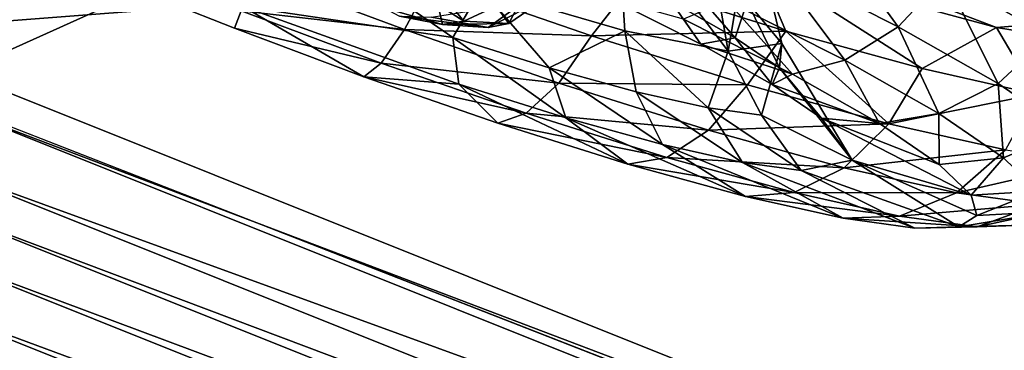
# Model space of a CAD drawing. Header units: metres. Extents: x -1651 to 0, y -1070 to 0.
# Tile 86 of 113: x -680 to -645, y -213 to -201. Entities that reach past the tile are written whole.
import ezdxf

# ---------------------------------------------------------------- set-up
doc = ezdxf.new("R2010")
doc.units = ezdxf.units.M

msp = doc.modelspace()

# ---------------------------------------------------------------- linework, layer by layer
at = {"layer": 'None'}
for points in [[(-746.191895, -180.653854, -377.175201), (-681.926086, -203.354218, -377.175201), (-663.104309, -158.303528, -29.990135)], [(-681.926086, -203.354218, -377.175201), (-625.027283, -177.743637, -60), (-663.104309, -158.303528, -29.990135)], [(-749.313782, -180.700699, -406), (-654.067932, -159.910782, -39.372334), (-688.147278, -202.117401, -406)], [(-654.067932, -159.910782, -39.372334), (-624.297058, -175.225555, -63), (-688.147278, -202.117401, -406)], [(-688.147278, -202.117401, -406), (-624.297058, -175.225555, -63), (-580.215271, -193.827225, -62.999996)], [(-681.926086, -203.354218, -377.175201), (-618.63623, -228.648346, -377.175201), (-625.027283, -177.743637, -60)], [(-580.215271, -193.827225, -62.999996), (-639.965881, -220.892624, -406), (-688.147278, -202.117401, -406)], [(-639.965881, -220.892624, -406), (-682.642212, -854.043579, -406), (-688.147278, -202.117401, -406)], [(-681.926086, -203.354218, -377.175201), (-682.364075, -204.490723, -382.385681), (-618.63623, -228.648346, -377.175201)], [(-682.364075, -204.490723, -382.385681), (-683.112976, -206.481079, -387.314758), (-619.125427, -229.764206, -382.385681)], [(-682.364075, -204.490723, -382.385681), (-619.125427, -229.764206, -382.385681), (-618.63623, -228.648346, -377.175201)], [(-683.112976, -206.481079, -387.314758), (-683.60083, -207.777649, -389.61441), (-619.95459, -231.722473, -387.314758)], [(-683.112976, -206.481079, -387.314758), (-619.95459, -231.722473, -387.314758), (-619.125427, -229.764206, -382.385681)], [(-683.60083, -207.777649, -389.61441), (-684.158875, -209.260788, -391.779236), (-620.494751, -232.998138, -389.61441)], [(-683.60083, -207.777649, -389.61441), (-620.494751, -232.998138, -389.61441), (-619.95459, -231.722473, -387.314758)], [(-684.158875, -209.260788, -391.779236), (-684.782288, -210.91774, -393.793457), (-621.11261, -234.457367, -391.779236)], [(-684.158875, -209.260788, -391.779236), (-621.11261, -234.457367, -391.779236), (-620.494751, -232.998138, -389.61441)], [(-684.782288, -210.91774, -393.793457), (-685.466309, -212.735733, -395.641296), (-621.802917, -236.087616, -393.793457)], [(-684.782288, -210.91774, -393.793457), (-621.802917, -236.087616, -393.793457), (-621.11261, -234.457367, -391.779236)], [(-685.466309, -212.735733, -395.641296), (-686.205872, -214.70137, -397.307617), (-622.560303, -237.876297, -395.641296)], [(-685.466309, -212.735733, -395.641296), (-622.560303, -237.876297, -395.641296), (-621.802917, -236.087616, -393.793457)]]:
    msp.add_3dface(points, dxfattribs=at)
at = {"layer": 'None012349'}
for points in [[(-640.710693, -196.886826, -262.495026), (-642.495605, -201.517471, -261.885864), (-648.960083, -200.291061, -271.50528)], [(-663.42218, -200.37793, -266.325745), (-658.333313, -201.858826, -262.671692), (-658.61969, -197.382217, -261.281128)], [(-658.61969, -197.382217, -261.281128), (-658.333313, -201.858826, -262.671692), (-654.668701, -202.581696, -257.428619)], [(-654.668701, -202.581696, -257.428619), (-655.481079, -198.000839, -256.786957), (-658.61969, -197.382217, -261.281128)], [(-651.630005, -197.623367, -223.169128), (-653.102722, -199.47464, -223.9841), (-648.651245, -201.716354, -227.981461)], [(-646.992737, -199.958664, -227.333374), (-651.630005, -197.623367, -223.169128), (-648.651245, -201.716354, -227.981461)], [(-664.430298, -202.094345, -268.006073), (-670.641663, -197.814575, -267.994385), (-671.869568, -201.002289, -271.409119)], [(-663.42218, -200.37793, -266.325745), (-670.641663, -197.814575, -267.994385), (-664.430298, -202.094345, -268.006073)], [(-653.860962, -197.771896, -250.299225), (-655.481079, -198.000839, -256.786957), (-654.668701, -202.581696, -257.428619)], [(-652.767273, -202.314621, -249.826706), (-653.860962, -197.771896, -250.299225), (-654.668701, -202.581696, -257.428619)], [(-653.860962, -197.771896, -250.299225), (-652.767273, -202.314621, -249.826706), (-654.000366, -200.839401, -242.225433)], [(-657.204102, -198.914978, -236.983826), (-654.427551, -202.106995, -238.791504), (-656.703674, -200.813705, -235.629501)], [(-657.204102, -198.914978, -236.983826), (-654.000366, -200.839401, -242.225433), (-654.427551, -202.106995, -238.791504)], [(-658.066956, -200.171692, -280.43454), (-653.653137, -199.441162, -278.796387), (-652.632019, -201.869949, -277.418579)], [(-650.542664, -202.902649, -229.110855), (-653.102722, -199.47464, -223.9841), (-654.722473, -200.79776, -225.357437)], [(-645.173401, -201.751526, -271.511627), (-653.653137, -199.441162, -278.796387), (-648.960083, -200.291061, -271.50528)], [(-653.653137, -199.441162, -278.796387), (-647.80603, -203.19635, -273.360321), (-652.632019, -201.869949, -277.418579)], [(-653.653137, -199.441162, -278.796387), (-645.173401, -201.751526, -271.511627), (-647.80603, -203.19635, -273.360321)], [(-648.651245, -201.716354, -227.981461), (-653.102722, -199.47464, -223.9841), (-650.542664, -202.902649, -229.110855)], [(-671.424072, -199.851486, -280.535522), (-666.135742, -201.822205, -280.020477), (-671.925659, -201.151596, -278.457428)], [(-665.207092, -200.068939, -281.544952), (-666.135742, -201.822205, -280.020477), (-671.424072, -199.851486, -280.535522)], [(-672.166504, -201.775162, -276.167694), (-671.869568, -201.002289, -271.409119), (-676.719238, -199.96167, -275.722412)], [(-672.166504, -201.775162, -276.167694), (-676.719238, -199.96167, -275.722412), (-671.925659, -201.151596, -278.457428)], [(-666.135742, -201.822205, -280.020477), (-665.207092, -200.068939, -281.544952), (-659.520386, -202.035065, -279.827576)], [(-665.207092, -200.068939, -281.544952), (-658.066956, -200.171692, -280.43454), (-659.520386, -202.035065, -279.827576)], [(-662.890015, -200.994171, -246.190247), (-662.444275, -201.599182, -249.483307), (-661.626404, -200.031265, -246.023972)], [(-662.444275, -201.599182, -249.483307), (-661.136353, -200.696381, -249.644257), (-661.626404, -200.031265, -246.023972)], [(-658.066956, -200.171692, -280.43454), (-652.632019, -201.869949, -277.418579), (-659.520386, -202.035065, -279.827576)], [(-648.651245, -201.716354, -227.981461), (-645.108826, -203.729202, -232.902771), (-646.992737, -199.958664, -227.333374)], [(-646.992737, -199.958664, -227.333374), (-643.302368, -202.055557, -232.460144), (-642.180969, -199.945602, -232.165283)], [(-645.108826, -203.729202, -232.902771), (-643.302368, -202.055557, -232.460144), (-646.992737, -199.958664, -227.333374)], [(-661.019226, -203.167679, -266.170044), (-663.42218, -200.37793, -266.325745), (-664.430298, -202.094345, -268.006073)], [(-658.333313, -201.858826, -262.671692), (-663.42218, -200.37793, -266.325745), (-661.019226, -203.167679, -266.170044)], [(-642.495605, -201.517471, -261.885864), (-645.173401, -201.751526, -271.511627), (-648.960083, -200.291061, -271.50528)], [(-661.944702, -200.861069, -253.264816), (-663.179565, -201.748978, -252.776596), (-665.18573, -201.37468, -255.809967)], [(-661.944702, -200.861069, -253.264816), (-661.136353, -200.696381, -249.644257), (-663.179565, -201.748978, -252.776596)], [(-661.136353, -200.696381, -249.644257), (-662.444275, -201.599182, -249.483307), (-663.179565, -201.748978, -252.776596)], [(-658.810608, -200.733688, -231.100876), (-655.637756, -202.331512, -233.950089), (-656.257751, -201.447952, -227.063278)], [(-656.703674, -200.813705, -235.629501), (-655.637756, -202.331512, -233.950089), (-658.810608, -200.733688, -231.100876)], [(-656.703674, -200.813705, -235.629501), (-654.427551, -202.106995, -238.791504), (-655.637756, -202.331512, -233.950089)], [(-656.257751, -201.447952, -227.063278), (-652.392517, -203.394455, -230.534256), (-654.722473, -200.79776, -225.357437)], [(-652.392517, -203.394455, -230.534256), (-650.542664, -202.902649, -229.110855), (-654.722473, -200.79776, -225.357437)], [(-654.000366, -200.839401, -242.225433), (-652.857971, -203.177979, -242.333755), (-654.427551, -202.106995, -238.791504)], [(-654.000366, -200.839401, -242.225433), (-652.767273, -202.314621, -249.826706), (-652.857971, -203.177979, -242.333755)], [(-672.166504, -201.775162, -276.167694), (-667.574524, -203.486374, -275.72049), (-671.869568, -201.002289, -271.409119)], [(-671.925659, -201.151596, -278.457428), (-666.960022, -203.00206, -277.973846), (-672.166504, -201.775162, -276.167694)], [(-666.135742, -201.822205, -280.020477), (-666.960022, -203.00206, -277.973846), (-671.925659, -201.151596, -278.457428)], [(-667.574524, -203.486374, -275.72049), (-664.20929, -203.752197, -269.866974), (-671.869568, -201.002289, -271.409119)], [(-671.869568, -201.002289, -271.409119), (-664.20929, -203.752197, -269.866974), (-664.430298, -202.094345, -268.006073)], [(-664.960876, -200.934372, -249.448853), (-666.8703, -201.047714, -254.071655), (-664.796326, -201.639221, -252.490875)], [(-666.8703, -201.047714, -254.071655), (-666.319946, -201.340622, -254.685654), (-664.796326, -201.639221, -252.490875)], [(-664.796326, -201.639221, -252.490875), (-664.038818, -201.52742, -249.421432), (-664.960876, -200.934372, -249.448853)], [(-664.038818, -201.52742, -249.421432), (-664.526428, -200.93573, -246.352249), (-664.960876, -200.934372, -249.448853)], [(-664.526428, -200.93573, -246.352249), (-664.038818, -201.52742, -249.421432), (-662.890015, -200.994171, -246.190247)], [(-664.038818, -201.52742, -249.421432), (-662.444275, -201.599182, -249.483307), (-662.890015, -200.994171, -246.190247)], [(-665.18573, -201.37468, -255.809967), (-663.179565, -201.748978, -252.776596), (-666.319946, -201.340622, -254.685654)], [(-663.179565, -201.748978, -252.776596), (-664.796326, -201.639221, -252.490875), (-666.319946, -201.340622, -254.685654)], [(-662.444275, -201.599182, -249.483307), (-664.038818, -201.52742, -249.421432), (-664.796326, -201.639221, -252.490875)], [(-663.179565, -201.748978, -252.776596), (-662.444275, -201.599182, -249.483307), (-664.796326, -201.639221, -252.490875)], [(-656.257751, -201.447952, -227.063278), (-655.637756, -202.331512, -233.950089), (-652.392517, -203.394455, -230.534256)], [(-639.41626, -202.679764, -261.69809), (-645.173401, -201.751526, -271.511627), (-642.495605, -201.517471, -261.885864)], [(-666.960022, -203.00206, -277.973846), (-667.574524, -203.486374, -275.72049), (-672.166504, -201.775162, -276.167694)], [(-666.960022, -203.00206, -277.973846), (-666.135742, -201.822205, -280.020477), (-660.67688, -203.709534, -278.371948)], [(-660.67688, -203.709534, -278.371948), (-666.135742, -201.822205, -280.020477), (-659.520386, -202.035065, -279.827576)], [(-657.933228, -204.01918, -263.600433), (-658.333313, -201.858826, -262.671692), (-661.019226, -203.167679, -266.170044)], [(-659.520386, -202.035065, -279.827576), (-652.632019, -201.869949, -277.418579), (-653.989807, -203.775299, -276.850769)], [(-654.668701, -202.581696, -257.428619), (-658.333313, -201.858826, -262.671692), (-655.379089, -204.587616, -260.437408)], [(-658.333313, -201.858826, -262.671692), (-657.933228, -204.01918, -263.600433), (-655.379089, -204.587616, -260.437408)], [(-652.632019, -201.869949, -277.418579), (-648.986328, -205.155914, -272.684448), (-653.989807, -203.775299, -276.850769)], [(-652.632019, -201.869949, -277.418579), (-647.80603, -203.19635, -273.360321), (-648.986328, -205.155914, -272.684448)], [(-650.542664, -202.902649, -229.110855), (-647.216431, -204.792664, -233.731796), (-648.651245, -201.716354, -227.981461)], [(-647.216431, -204.792664, -233.731796), (-645.108826, -203.729202, -232.902771), (-648.651245, -201.716354, -227.981461)], [(-645.173401, -201.751526, -271.511627), (-643.774475, -204.099915, -268.41571), (-647.80603, -203.19635, -273.360321)], [(-645.173401, -201.751526, -271.511627), (-639.41626, -202.679764, -261.69809), (-643.774475, -204.099915, -268.41571)], [(-664.20929, -203.752197, -269.866974), (-660.425232, -204.942886, -267.8302), (-664.430298, -202.094345, -268.006073)], [(-664.430298, -202.094345, -268.006073), (-660.425232, -204.942886, -267.8302), (-661.019226, -203.167679, -266.170044)], [(-659.520386, -202.035065, -279.827576), (-653.989807, -203.775299, -276.850769), (-660.67688, -203.709534, -278.371948)], [(-654.427551, -202.106995, -238.791504), (-653.112793, -203.76622, -237.457855), (-655.637756, -202.331512, -233.950089)], [(-654.427551, -202.106995, -238.791504), (-652.857971, -203.177979, -242.333755), (-653.112793, -203.76622, -237.457855)], [(-645.108826, -203.729202, -232.902771), (-642.665894, -205.396088, -238.415878), (-643.302368, -202.055557, -232.460144)], [(-655.637756, -202.331512, -233.950089), (-653.112793, -203.76622, -237.457855), (-652.392517, -203.394455, -230.534256)], [(-654.668701, -202.581696, -257.428619), (-655.379089, -204.587616, -260.437408), (-653.498047, -204.846649, -256.89444)], [(-652.767273, -202.314621, -249.826706), (-654.668701, -202.581696, -257.428619), (-653.498047, -204.846649, -256.89444)], [(-653.498047, -204.846649, -256.89444), (-650.278381, -206.438095, -249.463562), (-652.767273, -202.314621, -249.826706)], [(-652.767273, -202.314621, -249.826706), (-650.278381, -206.438095, -249.463562), (-652.857971, -203.177979, -242.333755)], [(-652.392517, -203.394455, -230.534256), (-649.316528, -205.142242, -234.80748), (-650.542664, -202.902649, -229.110855)], [(-649.316528, -205.142242, -234.80748), (-647.216431, -204.792664, -233.731796), (-650.542664, -202.902649, -229.110855)], [(-667.574524, -203.486374, -275.72049), (-666.960022, -203.00206, -277.973846), (-661.834351, -204.774185, -276.425903)], [(-661.834351, -204.774185, -276.425903), (-666.960022, -203.00206, -277.973846), (-660.67688, -203.709534, -278.371948)], [(-660.425232, -204.942886, -267.8302), (-657.00177, -205.887512, -264.979584), (-661.019226, -203.167679, -266.170044)], [(-661.019226, -203.167679, -266.170044), (-657.00177, -205.887512, -264.979584), (-657.933228, -204.01918, -263.600433)], [(-652.857971, -203.177979, -242.333755), (-651.371582, -204.95433, -241.387436), (-653.112793, -203.76622, -237.457855)], [(-652.857971, -203.177979, -242.333755), (-650.278381, -206.438095, -249.463562), (-651.371582, -204.95433, -241.387436)], [(-647.80603, -203.19635, -273.360321), (-643.774475, -204.099915, -268.41571), (-648.986328, -205.155914, -272.684448)], [(-664.20929, -203.752197, -269.866974), (-667.574524, -203.486374, -275.72049), (-662.834534, -205.125168, -274.289032)], [(-662.834534, -205.125168, -274.289032), (-667.574524, -203.486374, -275.72049), (-661.834351, -204.774185, -276.425903)], [(-653.112793, -203.76622, -237.457855), (-649.316528, -205.142242, -234.80748), (-652.392517, -203.394455, -230.534256)], [(-658.22467, -206.575699, -271.8078), (-664.20929, -203.752197, -269.866974), (-662.834534, -205.125168, -274.289032)], [(-660.425232, -204.942886, -267.8302), (-664.20929, -203.752197, -269.866974), (-658.22467, -206.575699, -271.8078)], [(-660.67688, -203.709534, -278.371948), (-655.367981, -205.380035, -275.514404), (-661.834351, -204.774185, -276.425903)], [(-653.989807, -203.775299, -276.850769), (-655.367981, -205.380035, -275.514404), (-660.67688, -203.709534, -278.371948)], [(-657.00177, -205.887512, -264.979584), (-654.168396, -206.518097, -261.470703), (-657.933228, -204.01918, -263.600433)], [(-657.933228, -204.01918, -263.600433), (-654.168396, -206.518097, -261.470703), (-655.379089, -204.587616, -260.437408)], [(-653.989807, -203.775299, -276.850769), (-648.986328, -205.155914, -272.684448), (-655.367981, -205.380035, -275.514404)], [(-653.112793, -203.76622, -237.457855), (-651.371582, -204.95433, -241.387436), (-649.316528, -205.142242, -234.80748)], [(-647.216431, -204.792664, -233.731796), (-644.922607, -206.357819, -238.908432), (-645.108826, -203.729202, -232.902771)], [(-644.922607, -206.357819, -238.908432), (-642.665894, -205.396088, -238.415878), (-645.108826, -203.729202, -232.902771)], [(-648.986328, -205.155914, -272.684448), (-643.774475, -204.099915, -268.41571), (-644.845154, -206.07756, -267.55603)], [(-654.168396, -206.518097, -261.470703), (-652.081604, -206.80545, -257.540314), (-655.379089, -204.587616, -260.437408)], [(-655.379089, -204.587616, -260.437408), (-652.081604, -206.80545, -257.540314), (-653.498047, -204.846649, -256.89444)], [(-656.849426, -206.342743, -273.742767), (-662.834534, -205.125168, -274.289032), (-661.834351, -204.774185, -276.425903)], [(-655.367981, -205.380035, -275.514404), (-656.849426, -206.342743, -273.742767), (-661.834351, -204.774185, -276.425903)], [(-658.22467, -206.575699, -271.8078), (-654.054199, -207.726456, -268.335114), (-660.425232, -204.942886, -267.8302)], [(-654.054199, -207.726456, -268.335114), (-657.00177, -205.887512, -264.979584), (-660.425232, -204.942886, -267.8302)], [(-652.081604, -206.80545, -257.540314), (-650.278381, -206.438095, -249.463562), (-653.498047, -204.846649, -256.89444)], [(-651.371582, -204.95433, -241.387436), (-647.195313, -206.58963, -239.594604), (-649.316528, -205.142242, -234.80748)], [(-650.278381, -206.438095, -249.463562), (-646.069214, -207.678116, -244.569473), (-651.371582, -204.95433, -241.387436)], [(-651.371582, -204.95433, -241.387436), (-646.069214, -207.678116, -244.569473), (-647.195313, -206.58963, -239.594604)], [(-649.316528, -205.142242, -234.80748), (-647.195313, -206.58963, -239.594604), (-647.216431, -204.792664, -233.731796)], [(-647.195313, -206.58963, -239.594604), (-644.922607, -206.357819, -238.908432), (-647.216431, -204.792664, -233.731796)], [(-658.22467, -206.575699, -271.8078), (-662.834534, -205.125168, -274.289032), (-656.849426, -206.342743, -273.742767)], [(-655.367981, -205.380035, -275.514404), (-650.564941, -206.705322, -271.515076), (-656.849426, -206.342743, -273.742767)], [(-648.986328, -205.155914, -272.684448), (-650.564941, -206.705322, -271.515076), (-655.367981, -205.380035, -275.514404)], [(-650.564941, -206.705322, -271.515076), (-648.986328, -205.155914, -272.684448), (-644.845154, -206.07756, -267.55603)], [(-643.704895, -207.534866, -244.288101), (-642.665894, -205.396088, -238.415878), (-644.922607, -206.357819, -238.908432)], [(-654.168396, -206.518097, -261.470703), (-657.00177, -205.887512, -264.979584), (-650.602478, -208.494659, -264.060486)], [(-657.00177, -205.887512, -264.979584), (-654.054199, -207.726456, -268.335114), (-650.602478, -208.494659, -264.060486)], [(-646.589783, -207.590027, -266.592194), (-650.564941, -206.705322, -271.515076), (-644.845154, -206.07756, -267.55603)], [(-646.589783, -207.590027, -266.592194), (-644.845154, -206.07756, -267.55603), (-641.795227, -206.497528, -261.811584)], [(-656.849426, -206.342743, -273.742767), (-652.3396, -207.587143, -269.987518), (-658.22467, -206.575699, -271.8078)], [(-650.564941, -206.705322, -271.515076), (-652.3396, -207.587143, -269.987518), (-656.849426, -206.342743, -273.742767)], [(-650.278381, -206.438095, -249.463562), (-652.081604, -206.80545, -257.540314), (-646.496826, -208.792877, -254.296951)], [(-650.278381, -206.438095, -249.463562), (-645.863525, -208.397186, -249.433121), (-646.069214, -207.678116, -244.569473)], [(-646.496826, -208.792877, -254.296951), (-645.863525, -208.397186, -249.433121), (-650.278381, -206.438095, -249.463562)], [(-646.069214, -207.678116, -244.569473), (-644.922607, -206.357819, -238.908432), (-647.195313, -206.58963, -239.594604)], [(-646.069214, -207.678116, -244.569473), (-643.704895, -207.534866, -244.288101), (-644.922607, -206.357819, -238.908432)], [(-652.3396, -207.587143, -269.987518), (-654.054199, -207.726456, -268.335114), (-658.22467, -206.575699, -271.8078)], [(-652.081604, -206.80545, -257.540314), (-654.168396, -206.518097, -261.470703), (-648.060303, -208.844711, -259.2724)], [(-654.168396, -206.518097, -261.470703), (-650.602478, -208.494659, -264.060486), (-648.060303, -208.844711, -259.2724)], [(-652.3396, -207.587143, -269.987518), (-650.564941, -206.705322, -271.515076), (-646.589783, -207.590027, -266.592194)], [(-652.081604, -206.80545, -257.540314), (-648.060303, -208.844711, -259.2724), (-646.496826, -208.792877, -254.296951)], [(-643.662109, -207.993179, -261.077942), (-646.589783, -207.590027, -266.592194), (-641.795227, -206.497528, -261.811584)], [(-654.054199, -207.726456, -268.335114), (-652.3396, -207.587143, -269.987518), (-648.606995, -208.417862, -265.365082)], [(-650.602478, -208.494659, -264.060486), (-654.054199, -207.726456, -268.335114), (-648.606995, -208.417862, -265.365082)], [(-648.606995, -208.417862, -265.365082), (-652.3396, -207.587143, -269.987518), (-646.589783, -207.590027, -266.592194)], [(-648.606995, -208.417862, -265.365082), (-646.589783, -207.590027, -266.592194), (-643.662109, -207.993179, -261.077942)], [(-645.863525, -208.397186, -249.433121), (-643.704895, -207.534866, -244.288101), (-646.069214, -207.678116, -244.569473)], [(-645.863525, -208.397186, -249.433121), (-643.193665, -208.253006, -249.567017), (-643.704895, -207.534866, -244.288101)], [(-645.858032, -208.796387, -260.187378), (-648.606995, -208.417862, -265.365082), (-643.662109, -207.993179, -261.077942)], [(-644.167297, -208.740341, -254.807083), (-645.858032, -208.796387, -260.187378), (-641.861511, -207.933487, -255.347931)], [(-645.858032, -208.796387, -260.187378), (-643.662109, -207.993179, -261.077942), (-641.861511, -207.933487, -255.347931)], [(-650.602478, -208.494659, -264.060486), (-648.606995, -208.417862, -265.365082), (-645.858032, -208.796387, -260.187378)], [(-648.060303, -208.844711, -259.2724), (-650.602478, -208.494659, -264.060486), (-645.858032, -208.796387, -260.187378)], [(-644.167297, -208.740341, -254.807083), (-643.193665, -208.253006, -249.567017), (-646.496826, -208.792877, -254.296951)], [(-643.193665, -208.253006, -249.567017), (-645.863525, -208.397186, -249.433121), (-646.496826, -208.792877, -254.296951)], [(-646.496826, -208.792877, -254.296951), (-648.060303, -208.844711, -259.2724), (-644.167297, -208.740341, -254.807083)], [(-648.060303, -208.844711, -259.2724), (-645.858032, -208.796387, -260.187378), (-644.167297, -208.740341, -254.807083)]]:
    msp.add_3dface(points, dxfattribs=at)

doc.saveas('drawing.dxf')
